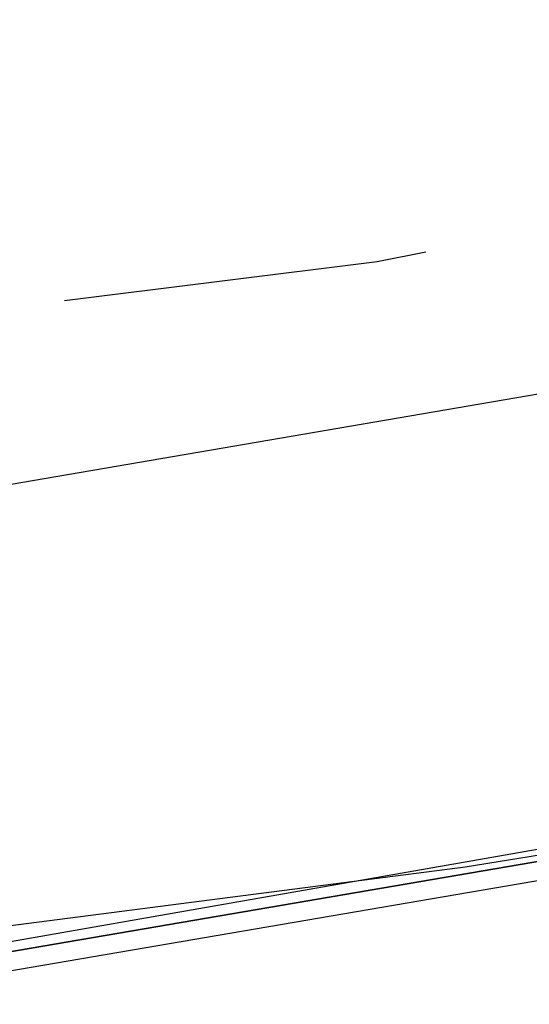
# Model space of a CAD drawing. Header units: feet. Extents: x -79 to 198, y -22 to 181.
# Tile 174 of 256: x 76.379 to 77.074, y 16.63 to 17.975. Entities that reach past the tile are written whole.
import ezdxf

# ---------------------------------------------------------------- set-up
doc = ezdxf.new("R2010")
doc.units = ezdxf.units.FT
doc.layers.add('A-LINEA', color=7, linetype='CONTINUOUS')

msp = doc.modelspace()

# ---------------------------------------------------------------- linework, layer by layer
at = {"layer": 'A-LINEA'}
msp.add_line((79.8533, 17.9378), (76.2, 17.3111), dxfattribs=at)
msp.add_line((79.8533, 17.9378), (76.2, 17.3111), dxfattribs=at)
for points in [[(26.7067, 23.3511), (28.04, 21.6178), (31.0267, 20.8311), (34.0133, 20.0978), (37.0133, 19.4044), (40.0267, 18.7778), (43.0533, 18.2044), (46.0933, 17.6844), (49.1467, 17.2178), (52.2, 16.8044), (55.2533, 16.4444), (58.32, 16.1511), (60.4, 16.0178), (62.48, 15.9511), (64.5467, 15.9244), (66.6267, 15.9511), (68.7067, 16.0178), (70.7867, 16.1511), (72.8533, 16.3244), (74.92, 16.5511), (76.9867, 16.8178), (79.04, 17.1511), (81.08, 17.5244), (83.12, 17.9378)], [(26.7067, 23.3511), (28.04, 21.6178), (31.0267, 20.8311), (34.0133, 20.0978), (37.0133, 19.4044), (40.0267, 18.7778), (43.0533, 18.2044), (46.0933, 17.6844), (49.1467, 17.2178), (52.2, 16.8044), (55.2533, 16.4444), (58.32, 16.1511), (60.4, 16.0178), (62.48, 15.9511), (64.5467, 15.9244), (66.6267, 15.9511), (68.7067, 16.0178), (70.7867, 16.1511), (72.8533, 16.3244), (74.92, 16.5511), (76.9867, 16.8178), (79.04, 17.1511), (81.08, 17.5244), (83.12, 17.9378)], [(76.44, 17.5911), (76.8667, 17.6444), (76.9333, 17.6578)], [(76.44, 17.5911), (76.8667, 17.6444), (76.9333, 17.6578)], [(80.08, 17.3378), (76.1867, 16.6711), (76.1867, 16.6844), (80.0667, 17.3644), (80.08, 17.3378)], [(80.08, 17.3378), (76.1867, 16.6711), (76.1867, 16.6844), (80.0667, 17.3644), (80.08, 17.3378)], [(80.08, 17.3111), (76.1867, 16.6444), (76.1867, 16.6578), (76.1867, 16.6711), (80.08, 17.3378), (80.08, 17.3244), (80.08, 17.3111)], [(80.08, 17.3111), (76.1867, 16.6444), (76.1867, 16.6578), (76.1867, 16.6711), (80.08, 17.3378), (80.08, 17.3244), (80.08, 17.3111)]]:
    msp.add_lwpolyline(points, dxfattribs=at)

doc.saveas('drawing.dxf')
